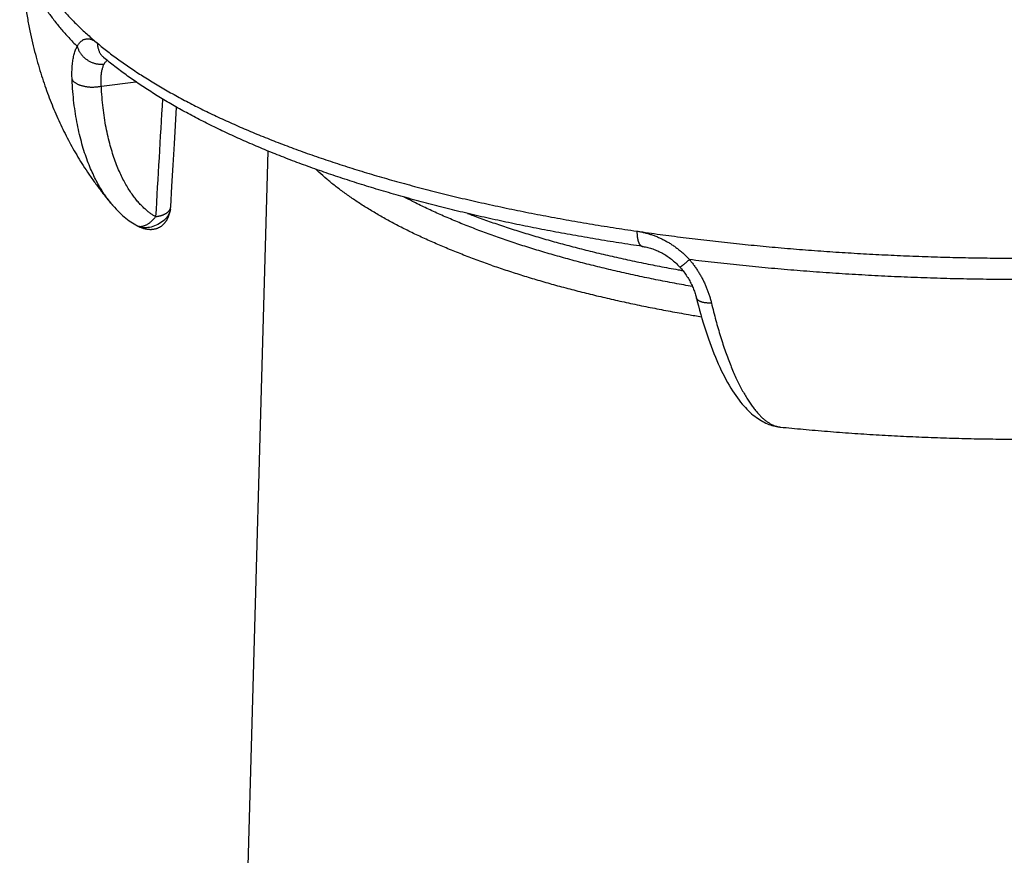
# Model space of a CAD drawing. Header units: millimetres. Extents: x 259 to 1803, y -542 to 1902.
# Tile 19 of 127: x 278 to 299, y -52 to -34. Entities that reach past the tile are written whole.
import ezdxf

# ---------------------------------------------------------------- set-up
doc = ezdxf.new("R2010")
doc.units = ezdxf.units.MM
doc.header["$LTSCALE"] = 30.734
doc.layers.get('0').update_dxf_attribs({"linetype": 'CONTINUOUS'})

msp = doc.modelspace()

# ---------------------------------------------------------------- linework, layer by layer
at = {"color": 7, "linetype": 'CONTINUOUS'}
for p, q in [((279.686, -34.37), (279.686, -34.371)), ((281.23, -36.256), (281.278, -35.455)), ((281.957, -83.965), (283.285, -36.418)), ((279.882, -37.607), (279.879, -37.604)), ((280.428, -38.06), (280.427, -38.059)), ((280.428, -38.06), (280.431, -38.061))]:
    msp.add_line(p, q, dxfattribs=at)
at = {"color": 9, "linetype": 'CONTINUOUS'}
msp.add_line((279.631, -34.994), (280.385, -34.898), dxfattribs=at)
at = {"color": 7, "linetype": 'CONTINUOUS'}
for points in [[(279.682, -34.367), (279.682, -34.367), (279.681, -34.367), (279.681, -34.367), (279.681, -34.367), (279.682, -34.368), (279.684, -34.369), (279.686, -34.37)], [(281.15, -37.641), (281.176, -37.189), (281.203, -36.723), (281.23, -36.256)], [(279.882, -37.607), (279.918, -37.649), (279.954, -37.687), (279.989, -37.724), (280.025, -37.76), (280.061, -37.794), (280.097, -37.826), (280.133, -37.857), (280.169, -37.887), (280.205, -37.915), (280.241, -37.942), (280.277, -37.967), (280.313, -37.992), (280.348, -38.014), (280.384, -38.035), (280.404, -38.047)], [(280.431, -38.061), (280.446, -38.069), (280.46, -38.075), (280.475, -38.081), (280.489, -38.087), (280.503, -38.092), (280.517, -38.097), (280.53, -38.102), (280.543, -38.106), (280.556, -38.11), (280.569, -38.113), (280.581, -38.116), (280.593, -38.119), (280.605, -38.121), (280.617, -38.123), (280.628, -38.125), (280.639, -38.127), (280.65, -38.128), (280.66, -38.129), (280.67, -38.13), (280.68, -38.131), (280.69, -38.132), (280.7, -38.132), (280.709, -38.132), (280.719, -38.132), (280.728, -38.132), (280.737, -38.131), (280.746, -38.13), (280.756, -38.13), (280.765, -38.129), (280.774, -38.127), (280.783, -38.126), (280.792, -38.124), (280.801, -38.122), (280.81, -38.12), (280.819, -38.118), (280.828, -38.116), (280.837, -38.113), (280.847, -38.11), (280.856, -38.107), (280.865, -38.103), (280.874, -38.099), (280.883, -38.095), (280.892, -38.091), (280.901, -38.086), (280.91, -38.082), (280.919, -38.076), (280.928, -38.071), (280.937, -38.066), (280.945, -38.06), (280.953, -38.054), (280.961, -38.048), (280.969, -38.041), (280.977, -38.035), (280.984, -38.028), (280.991, -38.021), (280.998, -38.014), (281.005, -38.007), (281.012, -38), (281.019, -37.992), (281.025, -37.984), (281.032, -37.976), (281.038, -37.969), (281.043, -37.961), (281.049, -37.953), (281.054, -37.945), (281.059, -37.937), (281.064, -37.929), (281.069, -37.92), (281.074, -37.912), (281.079, -37.903), (281.083, -37.894), (281.088, -37.885), (281.092, -37.875), (281.096, -37.866), (281.1, -37.856), (281.104, -37.846), (281.108, -37.835), (281.112, -37.825), (281.115, -37.814), (281.119, -37.803), (281.122, -37.791), (281.125, -37.78), (281.129, -37.767), (281.132, -37.755), (281.135, -37.742), (281.138, -37.729), (281.14, -37.715), (281.143, -37.701), (281.144, -37.697)], [(291.479, -38.506), (291.493, -38.508), (291.52, -38.512), (291.546, -38.517), (291.573, -38.523), (291.6, -38.53), (291.627, -38.537), (291.654, -38.544), (291.68, -38.553), (291.707, -38.562), (291.734, -38.571), (291.76, -38.582), (291.787, -38.593), (291.813, -38.604), (291.84, -38.616), (291.866, -38.629), (291.892, -38.642), (291.918, -38.656), (291.943, -38.671), (291.969, -38.686), (291.994, -38.701), (292.019, -38.718), (292.043, -38.734), (292.068, -38.752), (292.092, -38.769), (292.116, -38.788), (292.139, -38.806), (292.162, -38.826), (292.184, -38.846), (292.207, -38.866), (292.229, -38.887), (292.25, -38.908), (292.271, -38.929), (292.292, -38.951), (292.302, -38.963)], [(292.302, -38.963), (292.312, -38.974), (292.331, -38.997), (292.35, -39.02), (292.369, -39.043), (292.387, -39.066), (292.404, -39.09), (292.422, -39.114), (292.438, -39.138), (292.454, -39.163), (292.47, -39.187), (292.485, -39.212), (292.5, -39.237), (292.514, -39.262), (292.528, -39.287), (292.541, -39.312), (292.553, -39.337), (292.565, -39.363), (292.577, -39.388), (292.588, -39.413), (292.598, -39.439), (292.608, -39.464), (292.618, -39.489), (292.626, -39.515), (292.635, -39.54), (292.642, -39.565), (292.649, -39.59), (292.656, -39.614)], [(292.656, -39.614), (292.68, -39.71), (292.705, -39.806), (292.73, -39.901), (292.756, -39.994), (292.783, -40.086), (292.81, -40.177), (292.837, -40.267), (292.865, -40.355), (292.894, -40.441), (292.923, -40.527), (292.953, -40.61), (292.983, -40.692), (293.013, -40.773), (293.044, -40.852), (293.076, -40.929), (293.108, -41.004), (293.14, -41.078), (293.173, -41.15), (293.206, -41.221), (293.24, -41.29), (293.274, -41.357), (293.308, -41.423), (293.343, -41.486), (293.379, -41.548), (293.415, -41.609), (293.451, -41.667), (293.488, -41.723), (293.524, -41.775), (293.559, -41.825), (293.594, -41.872), (293.629, -41.917), (293.664, -41.959), (293.698, -41.999), (293.733, -42.037), (293.767, -42.073), (293.802, -42.108), (293.837, -42.141), (293.871, -42.172), (293.906, -42.201), (293.941, -42.228), (293.976, -42.254), (294.01, -42.278), (294.045, -42.301), (294.079, -42.322), (294.114, -42.341), (294.148, -42.359), (294.182, -42.376), (294.216, -42.39), (294.249, -42.404), (294.283, -42.416), (294.316, -42.427), (294.349, -42.436), (294.382, -42.444), (294.415, -42.451), (294.447, -42.457), (294.48, -42.461), (294.499, -42.464)]]:
    msp.add_lwpolyline(points, dxfattribs=at)
at = {"color": 9, "linetype": 'CONTINUOUS'}
for centre, radius, start, end in [((813.113, -67.989), 533.146, 176.48217, 176.7599), ((280.479, -37.915), 0.152, 240.3407, 241.6714), ((280.48, -37.913), 0.154, 241.6868, 252.0125), ((280.482, -37.907), 0.161, 251.9653, 255.3032), ((294.545, -42.005), 0.461, 263.2625, 264.2287)]:
    msp.add_arc(centre, radius, start, end, dxfattribs=at)
at = {"color": 7, "linetype": 'CONTINUOUS'}
for start, end in [(350.0862, 356.7792), (240.3369, 243.2726)]:
    msp.add_arc((280.651, -37.612), 0.5, start, end, dxfattribs=at)
at = {"color": 9, "linetype": 'CONTINUOUS'}
for points, knots in [([(277.843, -31.096), (277.843, -31.129), (277.845, -31.227), (277.857, -31.391), (277.886, -31.587), (277.929, -31.783), (277.987, -31.979), (278.059, -32.173), (278.145, -32.367), (278.245, -32.56), (278.36, -32.752), (278.488, -32.943), (278.63, -33.133), (278.787, -33.321), (278.956, -33.507), (279.14, -33.693), (279.336, -33.876), (279.474, -33.995), (279.545, -34.054)], [0, 0, 0, 0, 0.027952, 0.08367, 0.139779, 0.196533, 0.254176, 0.312937, 0.37303, 0.434653, 0.497983, 0.563179, 0.630382, 0.699713, 0.771276, 0.845162, 0.921444, 1, 1, 1, 1]), ([(277.843, -31.565), (277.843, -31.632), (277.848, -31.766), (277.871, -31.967), (277.909, -32.167), (277.961, -32.367), (278.029, -32.567), (278.112, -32.766), (278.209, -32.963), (278.322, -33.16), (278.449, -33.356), (278.591, -33.55), (278.747, -33.744), (278.918, -33.935), (279.039, -34.06), (279.102, -34.122)], [0, 0, 0, 0, 0.068549, 0.137436, 0.206992, 0.277536, 0.349375, 0.422792, 0.498051, 0.57539, 0.655025, 0.737147, 0.821923, 0.909499, 1, 1, 1, 1]), ([(321.843, -31.565), (321.843, -31.613), (321.84, -31.729), (321.823, -31.911), (321.789, -32.113), (321.74, -32.314), (321.676, -32.515), (321.597, -32.715), (321.503, -32.914), (321.393, -33.112), (321.269, -33.309), (321.13, -33.505), (320.977, -33.699), (320.808, -33.892), (320.626, -34.083), (320.429, -34.273), (320.218, -34.46), (319.992, -34.646), (319.753, -34.829), (319.5, -35.01), (319.234, -35.189), (318.954, -35.365), (318.661, -35.539), (318.356, -35.71), (318.037, -35.878), (317.706, -36.043), (317.362, -36.205), (317.007, -36.364), (316.639, -36.519), (316.26, -36.671), (315.87, -36.82), (315.468, -36.965), (315.056, -37.106), (314.633, -37.243), (314.2, -37.377), (313.758, -37.506), (313.305, -37.631), (312.843, -37.752), (312.373, -37.869), (311.893, -37.982), (311.406, -38.09), (310.91, -38.194), (310.407, -38.293), (309.896, -38.387), (309.379, -38.477), (308.855, -38.562), (308.324, -38.642), (307.788, -38.717), (307.247, -38.787), (306.7, -38.852), (306.148, -38.913), (305.593, -38.968), (305.033, -39.018), (304.469, -39.063), (303.903, -39.103), (303.333, -39.137), (302.762, -39.167), (302.188, -39.191), (301.612, -39.21), (301.036, -39.223), (300.458, -39.231), (299.88, -39.234), (299.303, -39.232), (298.725, -39.224), (298.148, -39.212), (297.573, -39.193), (296.999, -39.17), (296.427, -39.141), (295.857, -39.107), (295.29, -39.068), (294.726, -39.024), (294.166, -38.975), (293.609, -38.92), (293.057, -38.861), (292.691, -38.817), (292.509, -38.795)], [0, 0, 0, 0, 0.004502, 0.010815, 0.017182, 0.023632, 0.030194, 0.036895, 0.04376, 0.050812, 0.058071, 0.065555, 0.073281, 0.081262, 0.089511, 0.098037, 0.10685, 0.115955, 0.125359, 0.135066, 0.145078, 0.155398, 0.166027, 0.176965, 0.18821, 0.199763, 0.211619, 0.223777, 0.236233, 0.248983, 0.262023, 0.275347, 0.28895, 0.302827, 0.316971, 0.331374, 0.346032, 0.360935, 0.376077, 0.39145, 0.407045, 0.422854, 0.438869, 0.45508, 0.471478, 0.488055, 0.5048, 0.521704, 0.538757, 0.55595, 0.573271, 0.590711, 0.608259, 0.625906, 0.64364, 0.66145, 0.679326, 0.697258, 0.715234, 0.733244, 0.751276, 0.76932, 0.787364, 0.805398, 0.823411, 0.841392, 0.85933, 0.877215, 0.895034, 0.912779, 0.930437, 0.947999, 0.965453, 0.98279, 1, 1, 1, 1]), ([(279.102, -34.122), (279.108, -34.11), (279.121, -34.088), (279.143, -34.058), (279.166, -34.032), (279.19, -34.009), (279.215, -33.991), (279.241, -33.976), (279.268, -33.965), (279.297, -33.959), (279.326, -33.957), (279.355, -33.958), (279.386, -33.964), (279.417, -33.974), (279.449, -33.988), (279.481, -34.007), (279.513, -34.028), (279.535, -34.045), (279.545, -34.054)], [0, 0, 0, 0, 0.073455, 0.142501, 0.207403, 0.268564, 0.326543, 0.38207, 0.436033, 0.489417, 0.543242, 0.598507, 0.656116, 0.716841, 0.781305, 0.849977, 0.923197, 1, 1, 1, 1]), ([(279.546, -34.055), (279.546, -34.065), (279.547, -34.085), (279.549, -34.115), (279.554, -34.145), (279.561, -34.173), (279.57, -34.201), (279.58, -34.229), (279.593, -34.255), (279.607, -34.28), (279.623, -34.303), (279.64, -34.326), (279.66, -34.347), (279.675, -34.361), (279.684, -34.369), (279.686, -34.371)], [0, 0, 0, 0, 0.085342, 0.169855, 0.253565, 0.336496, 0.418685, 0.500184, 0.581059, 0.661389, 0.741264, 0.820781, 0.900046, 0.979172, 1, 1, 1, 1]), ([(279.546, -34.055), (279.621, -34.117), (279.775, -34.241), (280.016, -34.421), (280.27, -34.599), (280.537, -34.775), (280.818, -34.949), (281.111, -35.119), (281.417, -35.288), (281.735, -35.453), (282.065, -35.615), (282.408, -35.774), (282.762, -35.931), (283.128, -36.083), (283.505, -36.233), (283.893, -36.379), (284.291, -36.522), (284.7, -36.66), (285.12, -36.796), (285.549, -36.927), (285.988, -37.054), (286.436, -37.177), (286.893, -37.297), (287.359, -37.412), (287.834, -37.523), (288.316, -37.629), (288.807, -37.731), (289.304, -37.829), (289.809, -37.922), (290.32, -38.01), (290.837, -38.094), (291.184, -38.146), (291.359, -38.172)], [0, 0, 0, 0, 0.023058, 0.046859, 0.071412, 0.096723, 0.122797, 0.149634, 0.177235, 0.205598, 0.234717, 0.264588, 0.295203, 0.326553, 0.358628, 0.391418, 0.424909, 0.459087, 0.49394, 0.52945, 0.565602, 0.602379, 0.639762, 0.677733, 0.716273, 0.755362, 0.794978, 0.835097, 0.875695, 0.916744, 0.958218, 1, 1, 1, 1]), ([(278.99, -34.851), (278.989, -34.828), (278.987, -34.781), (278.987, -34.711), (278.989, -34.644), (278.992, -34.579), (278.997, -34.517), (279.005, -34.457), (279.013, -34.4), (279.024, -34.346), (279.036, -34.295), (279.05, -34.247), (279.066, -34.202), (279.083, -34.16), (279.095, -34.134), (279.102, -34.122)], [0, 0, 0, 0, 0.095642, 0.188588, 0.27869, 0.365809, 0.449821, 0.530617, 0.608097, 0.682163, 0.75275, 0.81982, 0.88336, 0.943393, 1, 1, 1, 1]), ([(279.102, -34.122), (279.104, -34.131), (279.11, -34.151), (279.121, -34.18), (279.134, -34.208), (279.148, -34.236), (279.165, -34.263), (279.183, -34.289), (279.203, -34.314), (279.224, -34.338), (279.247, -34.361), (279.272, -34.383), (279.298, -34.403), (279.324, -34.422), (279.352, -34.439), (279.381, -34.455), (279.411, -34.469), (279.442, -34.481), (279.473, -34.491), (279.504, -34.5), (279.536, -34.506), (279.568, -34.511), (279.6, -34.514), (279.631, -34.515), (279.663, -34.514), (279.684, -34.512), (279.694, -34.51)], [0, 0, 0, 0, 0.039643, 0.079649, 0.120013, 0.160727, 0.201775, 0.243138, 0.284788, 0.326698, 0.368832, 0.411154, 0.453625, 0.496202, 0.538842, 0.581501, 0.624134, 0.666698, 0.709148, 0.751444, 0.793546, 0.835417, 0.877025, 0.918341, 0.959339, 1, 1, 1, 1]), ([(279.694, -34.51), (279.699, -34.501), (279.709, -34.485), (279.725, -34.462), (279.741, -34.443), (279.752, -34.433), (279.757, -34.428)], [0, 0, 0, 0, 0.288725, 0.557772, 0.808801, 1, 1, 1, 1]), ([(279.631, -34.994), (279.63, -34.977), (279.627, -34.943), (279.625, -34.894), (279.625, -34.846), (279.626, -34.801), (279.629, -34.757), (279.634, -34.715), (279.64, -34.675), (279.648, -34.637), (279.657, -34.602), (279.668, -34.569), (279.68, -34.538), (279.689, -34.519), (279.694, -34.51)], [0, 0, 0, 0, 0.103376, 0.203378, 0.299896, 0.392831, 0.48209, 0.567598, 0.649289, 0.727117, 0.801067, 0.871157, 0.93744, 1, 1, 1, 1]), ([(279.879, -37.604), (279.866, -37.589), (279.827, -37.543), (279.763, -37.459), (279.686, -37.35), (279.611, -37.23), (279.536, -37.098), (279.464, -36.955), (279.394, -36.8), (279.327, -36.632), (279.263, -36.451), (279.205, -36.257), (279.151, -36.05), (279.104, -35.831), (279.063, -35.601), (279.03, -35.36), (279.005, -35.109), (278.994, -34.938), (278.99, -34.851)], [0, 0, 0, 0, 0.019577, 0.062137, 0.107384, 0.155522, 0.206744, 0.261235, 0.31915, 0.380624, 0.445748, 0.514571, 0.587087, 0.663221, 0.742841, 0.825704, 0.911521, 1, 1, 1, 1]), ([(278.99, -34.851), (278.994, -34.857), (279.002, -34.868), (279.016, -34.883), (279.031, -34.898), (279.049, -34.912), (279.068, -34.925), (279.089, -34.938), (279.112, -34.95), (279.136, -34.961), (279.162, -34.971), (279.189, -34.98), (279.217, -34.988), (279.246, -34.995), (279.276, -35.001), (279.307, -35.006), (279.339, -35.01), (279.371, -35.013), (279.404, -35.015), (279.437, -35.015), (279.47, -35.014), (279.503, -35.013), (279.535, -35.01), (279.568, -35.005), (279.6, -35), (279.621, -34.996), (279.631, -34.994)], [0, 0, 0, 0, 0.028674, 0.058619, 0.089943, 0.122715, 0.156976, 0.192735, 0.229975, 0.268658, 0.308727, 0.350105, 0.392703, 0.436418, 0.481135, 0.526732, 0.573077, 0.620032, 0.667454, 0.715197, 0.763112, 0.811047, 0.858852, 0.906377, 0.953474, 1, 1, 1, 1]), ([(280.819, -37.855), (280.8, -37.844), (280.76, -37.82), (280.701, -37.779), (280.64, -37.732), (280.578, -37.679), (280.514, -37.617), (280.449, -37.548), (280.384, -37.471), (280.317, -37.383), (280.251, -37.287), (280.185, -37.179), (280.119, -37.061), (280.055, -36.931), (279.993, -36.79), (279.933, -36.636), (279.876, -36.47), (279.824, -36.292), (279.776, -36.102), (279.733, -35.9), (279.696, -35.687), (279.667, -35.464), (279.644, -35.232), (279.635, -35.074), (279.631, -34.994)], [0, 0, 0, 0, 0.021014, 0.043327, 0.067135, 0.092637, 0.120029, 0.149479, 0.181123, 0.215108, 0.251608, 0.29079, 0.332809, 0.377805, 0.425903, 0.477195, 0.531746, 0.58958, 0.650687, 0.714964, 0.782249, 0.852335, 0.924998, 1, 1, 1, 1]), ([(281.144, -37.699), (281.138, -37.732), (281.109, -37.811), (281.028, -37.919), (280.906, -38.012), (280.763, -38.077), (280.615, -38.103), (280.501, -38.091), (280.443, -38.067), (280.428, -38.06)], [0, 0, 0, 0, 0.114108, 0.273959, 0.446821, 0.623275, 0.791951, 0.944216, 1, 1, 1, 1]), ([(280.819, -37.855), (280.827, -37.854), (280.842, -37.851), (280.865, -37.846), (280.889, -37.841), (280.912, -37.836), (280.934, -37.83), (280.957, -37.823), (280.979, -37.815), (281, -37.807), (281.019, -37.798), (281.038, -37.788), (281.055, -37.777), (281.07, -37.766), (281.084, -37.755), (281.097, -37.744), (281.109, -37.732), (281.118, -37.722), (281.122, -37.715), (281.124, -37.713)], [0, 0, 0, 0, 0.067256, 0.135594, 0.204519, 0.273557, 0.34227, 0.410278, 0.477277, 0.543045, 0.607099, 0.668254, 0.725773, 0.780105, 0.831851, 0.881606, 0.929883, 0.976931, 1, 1, 1, 1]), ([(281.124, -37.713), (281.125, -37.711), (281.13, -37.704), (281.136, -37.693), (281.14, -37.683), (281.142, -37.679)], [0, 0, 0, 0, 0.201757, 0.600458, 1, 1, 1, 1]), ([(281.142, -37.679), (281.144, -37.674), (281.147, -37.663), (281.149, -37.65), (281.15, -37.643), (281.15, -37.641)], [0, 0, 0, 0, 0.408258, 0.82559, 1, 1, 1, 1]), ([(280.441, -38.062), (280.444, -38.063), (280.453, -38.065), (280.47, -38.067), (280.489, -38.068), (280.51, -38.067), (280.531, -38.063), (280.553, -38.058), (280.575, -38.051), (280.598, -38.042), (280.621, -38.03), (280.644, -38.017), (280.667, -38.003), (280.69, -37.986), (280.712, -37.968), (280.735, -37.948), (280.757, -37.927), (280.778, -37.904), (280.799, -37.88), (280.813, -37.864), (280.819, -37.855)], [0, 0, 0, 0, 0.020856, 0.063399, 0.107313, 0.152869, 0.200281, 0.249709, 0.30126, 0.354994, 0.410927, 0.469036, 0.529263, 0.591523, 0.655702, 0.721665, 0.789255, 0.858301, 0.928615, 1, 1, 1, 1]), ([(287.648, -37.782), (287.713, -37.807), (287.885, -37.872), (288.167, -37.973), (288.499, -38.086), (288.84, -38.195), (289.19, -38.301), (289.548, -38.404), (289.914, -38.503), (290.288, -38.598), (290.67, -38.69), (291.058, -38.778), (291.454, -38.862), (291.856, -38.942), (292.16, -38.998), (292.329, -39.029), (292.362, -39.034)], [0, 0, 0, 0, 0.042464, 0.112692, 0.184485, 0.257803, 0.33261, 0.408871, 0.486547, 0.56559, 0.64595, 0.727575, 0.810413, 0.894413, 0.979525, 1, 1, 1, 1]), ([(291.359, -38.172), (291.527, -38.196), (291.865, -38.244), (292.375, -38.31), (292.889, -38.372), (293.407, -38.43), (293.929, -38.483), (294.455, -38.532), (294.985, -38.576), (295.517, -38.616), (296.052, -38.651), (296.589, -38.681), (297.128, -38.707), (297.669, -38.728), (298.212, -38.745), (298.755, -38.756), (299.299, -38.763), (299.662, -38.765), (299.843, -38.765)], [0, 0, 0, 0, 0.059958, 0.120306, 0.181139, 0.242422, 0.304117, 0.366188, 0.428597, 0.491309, 0.554293, 0.617517, 0.680949, 0.744554, 0.808296, 0.872141, 0.936054, 1, 1, 1, 1]), ([(291.359, -38.172), (291.385, -38.176), (291.438, -38.185), (291.518, -38.202), (291.597, -38.223), (291.676, -38.247), (291.754, -38.276), (291.831, -38.307), (291.907, -38.342), (291.981, -38.381), (292.055, -38.423), (292.126, -38.468), (292.196, -38.515), (292.263, -38.566), (292.329, -38.62), (292.392, -38.676), (292.452, -38.734), (292.49, -38.774), (292.509, -38.795)], [0, 0, 0, 0, 0.060298, 0.121205, 0.182643, 0.244531, 0.306778, 0.369292, 0.432036, 0.495008, 0.558202, 0.62157, 0.685015, 0.748439, 0.811747, 0.874843, 0.937628, 1, 1, 1, 1]), ([(291.359, -38.172), (291.359, -38.182), (291.359, -38.202), (291.36, -38.231), (291.362, -38.26), (291.365, -38.287), (291.369, -38.313), (291.373, -38.338), (291.378, -38.362), (291.384, -38.384), (291.391, -38.405), (291.398, -38.423), (291.406, -38.44), (291.415, -38.456), (291.424, -38.469), (291.434, -38.48), (291.444, -38.49), (291.455, -38.497), (291.466, -38.503), (291.474, -38.505), (291.479, -38.506), (291.479, -38.506)], [0, 0, 0, 0, 0.080431, 0.158751, 0.234692, 0.308001, 0.378446, 0.445815, 0.509924, 0.57062, 0.627786, 0.681348, 0.731285, 0.777639, 0.820533, 0.860187, 0.896945, 0.93129, 0.963859, 0.995429, 1, 1, 1, 1]), ([(292.509, -38.795), (292.501, -38.801), (292.487, -38.813), (292.467, -38.831), (292.447, -38.848), (292.428, -38.864), (292.41, -38.879), (292.394, -38.893), (292.378, -38.906), (292.364, -38.918), (292.351, -38.928), (292.34, -38.937), (292.33, -38.945), (292.321, -38.951), (292.315, -38.956), (292.309, -38.96), (292.306, -38.962), (292.303, -38.964), (292.302, -38.963), (292.302, -38.963)], [0, 0, 0, 0, 0.106873, 0.209507, 0.307459, 0.400308, 0.487653, 0.569119, 0.644354, 0.713036, 0.77487, 0.829591, 0.876968, 0.916803, 0.948934, 0.973247, 0.989687, 0.998386, 1, 1, 1, 1]), ([(292.509, -38.795), (292.527, -38.816), (292.562, -38.859), (292.612, -38.926), (292.66, -38.995), (292.706, -39.065), (292.749, -39.137), (292.789, -39.21), (292.827, -39.284), (292.861, -39.36), (292.893, -39.436), (292.922, -39.513), (292.948, -39.59), (292.971, -39.668), (292.984, -39.72), (292.99, -39.746)], [0, 0, 0, 0, 0.077578, 0.15539, 0.233325, 0.311266, 0.389103, 0.466756, 0.544204, 0.621412, 0.698275, 0.774681, 0.850515, 0.925661, 1, 1, 1, 1]), ([(292.99, -39.746), (292.98, -39.746), (292.961, -39.747), (292.932, -39.747), (292.903, -39.746), (292.876, -39.744), (292.85, -39.741), (292.825, -39.737), (292.802, -39.732), (292.78, -39.726), (292.759, -39.719), (292.74, -39.711), (292.723, -39.702), (292.708, -39.693), (292.695, -39.682), (292.683, -39.671), (292.674, -39.659), (292.666, -39.647), (292.662, -39.636), (292.66, -39.629), (292.659, -39.627)], [0, 0, 0, 0, 0.080085, 0.158011, 0.23354, 0.306454, 0.376556, 0.443679, 0.507685, 0.568472, 0.625983, 0.680211, 0.73121, 0.779104, 0.824105, 0.866518, 0.90676, 0.945355, 0.982928, 1, 1, 1, 1]), ([(292.99, -39.746), (293.006, -39.81), (293.037, -39.937), (293.085, -40.125), (293.136, -40.306), (293.188, -40.481), (293.242, -40.649), (293.297, -40.81), (293.353, -40.964), (293.41, -41.11), (293.467, -41.249), (293.526, -41.38), (293.584, -41.503), (293.643, -41.618), (293.702, -41.726), (293.761, -41.826), (293.82, -41.918), (293.878, -42.002), (293.937, -42.079), (293.995, -42.148), (294.052, -42.211), (294.109, -42.266), (294.166, -42.314), (294.222, -42.355), (294.277, -42.39), (294.332, -42.418), (294.386, -42.439), (294.439, -42.455), (294.474, -42.461), (294.491, -42.463)], [0, 0, 0, 0, 0.061598, 0.121663, 0.18007, 0.236699, 0.291445, 0.344225, 0.39498, 0.443659, 0.490219, 0.534633, 0.576898, 0.617021, 0.65502, 0.690923, 0.72477, 0.756609, 0.786503, 0.814523, 0.840751, 0.865281, 0.888222, 0.909692, 0.929825, 0.948769, 0.966688, 0.983761, 1, 1, 1, 1])]:
    msp.add_open_spline(points, degree=3, knots=knots, dxfattribs=at)
at = {"color": 7, "linetype": 'CONTINUOUS'}
for points, knots in [([(277.843, -31.565), (277.843, -31.675), (277.846, -31.9), (277.861, -32.237), (277.886, -32.571), (277.92, -32.892), (277.961, -33.201), (278.01, -33.496), (278.063, -33.776), (278.122, -34.042), (278.185, -34.294), (278.251, -34.535), (278.321, -34.765), (278.394, -34.985), (278.47, -35.197), (278.55, -35.402), (278.633, -35.602), (278.72, -35.797), (278.812, -35.988), (278.908, -36.176), (279.01, -36.363), (279.118, -36.55), (279.234, -36.738), (279.359, -36.927), (279.494, -37.119), (279.641, -37.314), (279.77, -37.476), (279.852, -37.572), (279.879, -37.604)], [0, 0, 0, 0, 0.050755, 0.103809, 0.155272, 0.205018, 0.25292, 0.298854, 0.342717, 0.384471, 0.424327, 0.462563, 0.49939, 0.534995, 0.569575, 0.603334, 0.636472, 0.669184, 0.701667, 0.73412, 0.766754, 0.799842, 0.833658, 0.868462, 0.9045, 0.941931, 0.980748, 1, 1, 1, 1]), ([(294.499, -42.464), (294.666, -42.48), (295.009, -42.513), (295.53, -42.558), (296.062, -42.598), (296.596, -42.633), (297.131, -42.662), (297.668, -42.686), (298.206, -42.705), (298.745, -42.719), (299.285, -42.727), (299.824, -42.73), (300.364, -42.727), (300.904, -42.719), (301.443, -42.706), (301.981, -42.688), (302.518, -42.664), (303.054, -42.635), (303.588, -42.601), (304.12, -42.561), (304.649, -42.516), (305.177, -42.466), (305.701, -42.41), (306.222, -42.349), (306.74, -42.282), (307.255, -42.21), (307.766, -42.133), (308.273, -42.05), (308.776, -41.962), (309.275, -41.867), (309.769, -41.768), (310.258, -41.662), (310.743, -41.55), (311.223, -41.433), (311.699, -41.309), (312.169, -41.179), (312.634, -41.042), (313.094, -40.898), (313.549, -40.746), (313.999, -40.587), (314.444, -40.42), (314.884, -40.244), (315.318, -40.059), (315.746, -39.864), (316.169, -39.658), (316.584, -39.442), (316.986, -39.217), (317.368, -38.987), (317.724, -38.757), (318.054, -38.529), (318.362, -38.301), (318.651, -38.071), (318.923, -37.839), (319.181, -37.604), (319.424, -37.365), (319.653, -37.125), (319.867, -36.883), (320.067, -36.64), (320.253, -36.397), (320.426, -36.153), (320.586, -35.908), (320.736, -35.662), (320.875, -35.414), (321.005, -35.163), (321.126, -34.908), (321.237, -34.65), (321.34, -34.387), (321.433, -34.12), (321.518, -33.848), (321.594, -33.572), (321.66, -33.291), (321.716, -33.006), (321.763, -32.718), (321.799, -32.426), (321.825, -32.132), (321.84, -31.845), (321.843, -31.655), (321.843, -31.565)], [0, 0, 0, 0, 0.01546, 0.031792, 0.048179, 0.064616, 0.081097, 0.097613, 0.114159, 0.130727, 0.147309, 0.163899, 0.18049, 0.197074, 0.213643, 0.230191, 0.24671, 0.263194, 0.279634, 0.296026, 0.312361, 0.328634, 0.344839, 0.360971, 0.377023, 0.392991, 0.408871, 0.424658, 0.440348, 0.455939, 0.471431, 0.486822, 0.50211, 0.517297, 0.532382, 0.547368, 0.562261, 0.57707, 0.591807, 0.606481, 0.621091, 0.635634, 0.650111, 0.664549, 0.67899, 0.693451, 0.70772, 0.721483, 0.734489, 0.746779, 0.758499, 0.769789, 0.780776, 0.7915, 0.801962, 0.812156, 0.822075, 0.831727, 0.841133, 0.85031, 0.859282, 0.868103, 0.876833, 0.885507, 0.894152, 0.902792, 0.911449, 0.920141, 0.928882, 0.937682, 0.946543, 0.955468, 0.964452, 0.973487, 0.982562, 0.991667, 1, 1, 1, 1]), ([(291.479, -38.506), (291.308, -38.481), (290.967, -38.429), (290.46, -38.347), (289.958, -38.26), (289.462, -38.169), (288.973, -38.073), (288.491, -37.973), (288.016, -37.869), (287.549, -37.76), (287.089, -37.647), (286.637, -37.529), (286.194, -37.407), (285.759, -37.282), (285.333, -37.152), (284.916, -37.018), (284.508, -36.88), (284.11, -36.739), (283.722, -36.593), (283.345, -36.444), (282.977, -36.291), (282.62, -36.134), (282.274, -35.973), (281.939, -35.809), (281.615, -35.642), (281.303, -35.47), (281.003, -35.296), (280.714, -35.118), (280.438, -34.937), (280.175, -34.752), (279.925, -34.565), (279.764, -34.436), (279.686, -34.371)], [0, 0, 0, 0, 0.041108, 0.081831, 0.122151, 0.162048, 0.2015, 0.240489, 0.278997, 0.317005, 0.354496, 0.391452, 0.427857, 0.463698, 0.498958, 0.533623, 0.567682, 0.601122, 0.633933, 0.666101, 0.697622, 0.728486, 0.758688, 0.788219, 0.817075, 0.845256, 0.872757, 0.899577, 0.925714, 0.95117, 0.975947, 1, 1, 1, 1]), ([(288.167, -38.915), (288.058, -38.877), (287.843, -38.8), (287.527, -38.681), (287.221, -38.558), (286.925, -38.432), (286.639, -38.303), (286.364, -38.172), (286.099, -38.037), (285.846, -37.901), (285.604, -37.761), (285.373, -37.62), (285.154, -37.476), (284.946, -37.33), (284.75, -37.183), (284.567, -37.033), (284.428, -36.91), (284.35, -36.837), (284.328, -36.816)], [0, 0, 0, 0, 0.078497, 0.155221, 0.230105, 0.303105, 0.37424, 0.443469, 0.510747, 0.576087, 0.639493, 0.700936, 0.760412, 0.817969, 0.873609, 0.927337, 0.979214, 1, 1, 1, 1]), ([(292.575, -39.384), (292.512, -39.373), (292.312, -39.338), (291.978, -39.275), (291.576, -39.195), (291.179, -39.11), (290.79, -39.021), (290.407, -38.929), (290.031, -38.832), (289.663, -38.732), (289.302, -38.627), (288.95, -38.519), (288.605, -38.407), (288.269, -38.291), (287.942, -38.172), (287.624, -38.049), (287.315, -37.923), (287.015, -37.793), (286.726, -37.659), (286.475, -37.536), (286.322, -37.457), (286.262, -37.426)], [0, 0, 0, 0, 0.029084, 0.091733, 0.153615, 0.214693, 0.274937, 0.334305, 0.39278, 0.450312, 0.506892, 0.562479, 0.617057, 0.6706, 0.723083, 0.7745, 0.824811, 0.874029, 0.922116, 0.969081, 1, 1, 1, 1]), ([(288.167, -38.915), (288.273, -38.952), (288.488, -39.025), (288.815, -39.13), (289.15, -39.232), (289.493, -39.331), (289.844, -39.427), (290.202, -39.519), (290.567, -39.608), (290.938, -39.693), (291.316, -39.775), (291.701, -39.854), (292.091, -39.928), (292.448, -39.992), (292.676, -40.031), (292.771, -40.047)], [0, 0, 0, 0, 0.070965, 0.143403, 0.217252, 0.292456, 0.369021, 0.446898, 0.526014, 0.606339, 0.687853, 0.770493, 0.854186, 0.938907, 1, 1, 1, 1])]:
    msp.add_open_spline(points, degree=3, knots=knots, dxfattribs=at)

doc.saveas('drawing.dxf')
